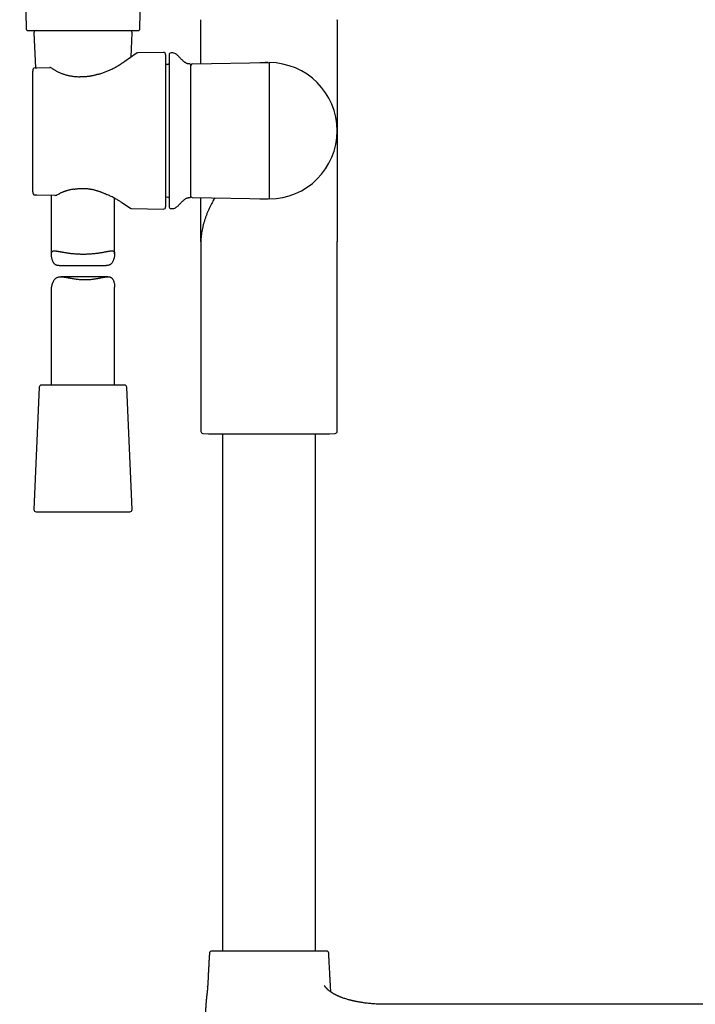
# Model space of a CAD drawing. Header units: millimetres. Extents: x 8 to 891, y 12 to 2136.
# Tile 18 of 21: x 411 to 571, y 1657 to 1890. Entities that reach past the tile are written whole.
import ezdxf

# ---------------------------------------------------------------- set-up
doc = ezdxf.new("R2010")
doc.units = ezdxf.units.MM

msp = doc.modelspace()

# ---------------------------------------------------------------- linework, layer by layer
at = {"color": 7, "linetype": 'Continuous', "lineweight": 30}
for p, q in [((410.91, 2013.73), (412.41, 1888.31)), ((439.42, 1888.31), (440.91, 2013.73)), ((453.85, 1890.39), (453.85, 1890.38)), ((453.85, 1890.38), (453.85, 1890.39)), ((453.85, 1890.39), (453.85, 1890.39)), ((453.85, 1879.94), (453.85, 1890.39)), ((486.15, 1890.29), (486.15, 1890.39)), ((486.15, 1890.39), (486.15, 1864.07)), ((414.29, 1887.29), (414.64, 1879.02)), ((437.29, 1881.58), (437.54, 1887.29)), ((444.99, 1882.63), (438.79, 1882.52)), ((435.8, 1880.53), (438.51, 1882.43)), ((445.5, 1882.13), (445.5, 1864.07)), ((447.21, 1882.51), (446.79, 1882.51)), ((414, 1849.6), (414, 1878.22)), ((414.98, 1879.02), (418.07, 1879.06)), ((418.53, 1878.9), (418.3, 1879.01)), ((446.01, 1879.76), (445.5, 1879.75)), ((451.5, 1848.54), (451.5, 1879.61)), ((451.79, 1879.91), (470, 1880.22)), ((470, 1880.22), (470, 1864.07)), ((445.5, 1864.07), (445.5, 1846.02)), ((470, 1864.07), (470, 1847.92)), ((486.15, 1864.07), (486.15, 1837.75)), ((419.21, 1848.77), (414.99, 1848.81)), ((418.41, 1848.78), (418.41, 1834.82)), ((419.48, 1848.78), (419.52, 1848.78)), ((433.41, 1834.9), (433.41, 1848.08)), ((445.5, 1848.4), (446.01, 1848.38)), ((451.79, 1848.24), (470, 1847.92)), ((453.85, 1837.75), (453.85, 1848.21)), ((435.09, 1847.08), (437.15, 1845.73)), ((437.42, 1845.65), (444.99, 1845.52)), ((446.79, 1845.64), (447.21, 1845.63)), ((453.85, 1837.77), (453.85, 1837.75)), ((453.85, 1837.75), (453.85, 1792.85)), ((453.85, 1837.75), (453.85, 1837.75)), ((453.85, 1837.75), (453.85, 1837.75)), ((486.15, 1837.75), (486.15, 1837.86)), ((486.15, 1837.75), (486.15, 1837.86)), ((486.15, 1792.85), (486.15, 1837.75)), ((486.15, 1837.75), (486.15, 1837.75)), ((420.27, 1832.13), (431.44, 1832.13)), ((431.8, 1829.5), (420.65, 1829.5)), ((433.41, 1803.81), (433.41, 1827.06)), ((418.41, 1826.54), (418.41, 1803.81)), ((415.54, 1803.34), (414.29, 1774.34)), ((435.78, 1803.81), (416.04, 1803.81)), ((437.54, 1774.34), (436.28, 1803.34)), ((454.33, 1792.35), (455.69, 1792.28)), ((455.69, 1792.28), (470, 1792.28)), ((459, 1792.28), (459, 1669.72)), ((470, 1792.28), (484.31, 1792.28)), ((481, 1669.72), (481, 1792.28)), ((484.31, 1792.28), (485.67, 1792.35)), ((414.79, 1773.81), (426.61, 1773.81)), ((426.61, 1773.81), (437.04, 1773.81)), ((455.44, 1661.37), (455.45, 1661.39)), ((497.5, 1657.11), (497.35, 1657.11)), ((571, 1657.11), (497.5, 1657.11)), ((612.4, 1657.11), (571, 1657.11)), ((571, 1657.11), (571, 1657.11))]:
    msp.add_line(p, q, dxfattribs=at)
for centre, radius, start, end in [((414.79, 1887.31), 0.5, 90, 182.4813), ((437.04, 1887.31), 0.5, 357.5187, 90), ((445, 1882.13), 0.5, 0, 91), ((438.8, 1882.02), 0.5, 91.2336, 124.969), ((446.8, 1882.01), 0.5, 91, 180), ((447.23, 1881.51), 1, 61.7897, 91), ((414.56, 1878.51), 0.5, 90.8202, 154.3878), ((414.56, 1878.51), 0.5, 90.8202, 154.4597), ((418.08, 1878.56), 0.5, 63.0662, 90.8202), ((418.3, 1878.45), 0.5, 54.931, 63.5471), ((446, 1880.06), 0.3, 272, 0), ((451.2, 1879.6), 0.3, 0, 90.8412), ((451.8, 1879.61), 0.3, 91, 180), ((470, 1864.07), 16.15, 270, 90), ((425.26, 1876.38), 0.5, 86.6138, 89.8504), ((429.68, 1877), 0.5, 105.5725, 108.1678), ((423.78, 1850.73), 0.5, 276.8712, 279.712), ((414.56, 1849.31), 0.5, 205.3811, 269.5275), ((414.56, 1849.31), 0.5, 205.3163, 269.5275), ((431.94, 1849.35), 0.5, 243.9965, 246.6851), ((446, 1848.08), 0.3, 0, 88), ((451.2, 1848.55), 0.3, 269.1588, 0), ((451.8, 1848.54), 0.3, 180, 269), ((437.43, 1846.15), 0.5, 236.7746, 268.7785), ((445, 1846.02), 0.5, 269, 0), ((446.8, 1846.14), 0.5, 180, 269), ((447.23, 1846.63), 1, 269, 298.2103), ((416.04, 1803.31), 0.5, 90, 177.5187), ((435.78, 1803.31), 0.5, 2.4813, 90), ((454.35, 1792.85), 0.5, 180, 267.337), ((485.65, 1792.85), 0.5, 272.663, 0), ((414.79, 1774.31), 0.5, 177.5187, 270), ((437.04, 1774.31), 0.5, 270, 2.4813), ((456.37, 1669.22), 0.5, 90, 176.5802), ((483.63, 1669.22), 0.5, 3.4198, 90)]:
    msp.add_arc(centre, radius, start, end, dxfattribs=at)
for points, knots in [([(412.41, 1888.31), (412.41, 1888.27), (412.42, 1888.2), (412.45, 1888.11), (412.49, 1888.04), (412.53, 1887.98), (412.59, 1887.93), (412.67, 1887.87), (412.78, 1887.83), (412.86, 1887.82), (412.91, 1887.81)], [0, 0, 0, 0, 0.148739, 0.276199, 0.376027, 0.4501, 0.545411, 0.67235, 0.826666, 1, 1, 1, 1]), ([(412.91, 1887.81), (412.91, 1887.81), (412.92, 1887.81), (412.96, 1887.81), (413.04, 1887.81), (413.15, 1887.81), (413.29, 1887.81), (413.46, 1887.81), (413.66, 1887.81), (413.89, 1887.81), (414.15, 1887.81), (414.44, 1887.81), (414.75, 1887.81), (415.09, 1887.81), (415.46, 1887.81), (415.85, 1887.81), (416.27, 1887.81), (416.71, 1887.81), (417.17, 1887.81), (417.66, 1887.81), (418.16, 1887.81), (418.68, 1887.81), (419.22, 1887.81), (419.78, 1887.81), (420.35, 1887.81), (420.93, 1887.81), (421.53, 1887.81), (422.14, 1887.81), (422.75, 1887.81), (423.37, 1887.81), (424, 1887.81), (424.64, 1887.81), (425.27, 1887.81), (425.7, 1887.81), (425.91, 1887.81)], [0, 0, 0, 0, 0.031295, 0.062508, 0.093715, 0.124991, 0.156289, 0.187504, 0.218712, 0.249989, 0.281284, 0.312497, 0.343702, 0.374976, 0.406267, 0.437476, 0.468677, 0.499946, 0.531239, 0.562452, 0.59366, 0.624937, 0.65624, 0.687462, 0.718677, 0.749961, 0.78126, 0.812476, 0.843683, 0.874957, 0.90626, 0.937485, 0.968706, 1, 1, 1, 1]), ([(425.91, 1887.81), (426.13, 1887.81), (426.55, 1887.81), (427.19, 1887.81), (427.82, 1887.81), (428.45, 1887.81), (429.07, 1887.81), (429.69, 1887.81), (430.3, 1887.81), (430.89, 1887.81), (431.48, 1887.81), (432.05, 1887.81), (432.6, 1887.81), (433.14, 1887.81), (433.66, 1887.81), (434.17, 1887.81), (434.65, 1887.81), (435.11, 1887.81), (435.55, 1887.81), (435.97, 1887.81), (436.36, 1887.81), (436.73, 1887.81), (437.07, 1887.81), (437.39, 1887.81), (437.67, 1887.81), (437.93, 1887.81), (438.16, 1887.81), (438.36, 1887.81), (438.53, 1887.81), (438.67, 1887.81), (438.78, 1887.81), (438.86, 1887.81), (438.91, 1887.81), (438.92, 1887.81), (438.92, 1887.81), (438.92, 1887.81)], [0, 0, 0, 0, 0.031291, 0.062503, 0.093711, 0.124991, 0.156289, 0.187506, 0.218718, 0.25, 0.281305, 0.312528, 0.343743, 0.375026, 0.406323, 0.437536, 0.46874, 0.500013, 0.531304, 0.562513, 0.593716, 0.624989, 0.656285, 0.687499, 0.718707, 0.749984, 0.781282, 0.812498, 0.843708, 0.874986, 0.906283, 0.937497, 0.968703, 0.999979, 1, 1, 1, 1]), ([(438.92, 1887.81), (438.96, 1887.82), (439.03, 1887.82), (439.12, 1887.86), (439.19, 1887.89), (439.25, 1887.94), (439.3, 1887.99), (439.36, 1888.07), (439.41, 1888.18), (439.41, 1888.26), (439.42, 1888.31)], [0, 0, 0, 0, 0.148739, 0.276199, 0.376027, 0.4501, 0.545411, 0.67235, 0.826666, 1, 1, 1, 1]), ([(429.55, 1877.48), (429.69, 1877.52), (429.97, 1877.6), (430.38, 1877.73), (430.79, 1877.87), (431.19, 1878.02), (431.59, 1878.18), (431.98, 1878.34), (432.36, 1878.51), (432.76, 1878.7), (433.17, 1878.91), (433.59, 1879.14), (434, 1879.37), (434.4, 1879.6), (434.77, 1879.84), (435.14, 1880.07), (435.48, 1880.31), (435.69, 1880.46), (435.8, 1880.53)], [0, 0, 0, 0, 0.054468, 0.108936, 0.163712, 0.218489, 0.274211, 0.329934, 0.385978, 0.442022, 0.510186, 0.57835, 0.647113, 0.715876, 0.786563, 0.85725, 0.928625, 1, 1, 1, 1]), ([(435.8, 1880.53), (435.8, 1880.53), (435.8, 1880.53), (435.8, 1880.53), (435.8, 1880.53), (435.8, 1880.53)], [0, 0, 0, 0, 0.406881, 0.754699, 1, 1, 1, 1]), ([(446.3, 1882.01), (446.3, 1882.01), (446.3, 1882), (446.3, 1881.97), (446.3, 1881.92), (446.3, 1881.84), (446.3, 1881.75), (446.3, 1881.64), (446.3, 1881.52), (446.3, 1881.39), (446.3, 1881.25), (446.3, 1881.1), (446.3, 1880.93), (446.3, 1880.74), (446.3, 1880.52), (446.3, 1880.27), (446.3, 1880), (446.3, 1879.71), (446.3, 1879.41), (446.3, 1879.06), (446.3, 1878.67), (446.3, 1878.23), (446.3, 1877.76), (446.3, 1877.27), (446.3, 1876.76), (446.3, 1876.22), (446.3, 1875.67), (446.3, 1875.1), (446.3, 1874.5), (446.3, 1873.93), (446.3, 1873.38), (446.3, 1872.86), (446.3, 1872.32), (446.3, 1871.78), (446.3, 1871.23), (446.3, 1870.69), (446.3, 1870.15), (446.3, 1869.63), (446.3, 1869.1), (446.3, 1868.56), (446.3, 1868.02), (446.3, 1867.48), (446.3, 1866.89), (446.3, 1866.23), (446.3, 1865.52), (446.3, 1864.8), (446.3, 1864.31), (446.3, 1864.07)], [0, 0, 0, 0, 0.02177, 0.0435, 0.065216, 0.086942, 0.108705, 0.131337, 0.14945, 0.167541, 0.185625, 0.203717, 0.221831, 0.239982, 0.261458, 0.282887, 0.304293, 0.325702, 0.347137, 0.368623, 0.394938, 0.421188, 0.447418, 0.473675, 0.500001, 0.526315, 0.552566, 0.578796, 0.605052, 0.631379, 0.652855, 0.674284, 0.69569, 0.717099, 0.738534, 0.76002, 0.779809, 0.79956, 0.81929, 0.839021, 0.85877, 0.878556, 0.897514, 0.923137, 0.948731, 0.974338, 1, 1, 1, 1]), ([(451.2, 1879.9), (451.13, 1879.9), (451, 1879.9), (450.79, 1879.94), (450.57, 1880), (450.36, 1880.1), (450.16, 1880.21), (449.93, 1880.37), (449.67, 1880.58), (449.39, 1880.85), (449.15, 1881.1), (448.93, 1881.34), (448.73, 1881.55), (448.53, 1881.75), (448.33, 1881.95), (448.12, 1882.12), (447.91, 1882.28), (447.77, 1882.36), (447.7, 1882.39)], [0, 0, 0, 0, 0.042388, 0.093665, 0.144762, 0.196344, 0.248809, 0.302317, 0.388377, 0.476134, 0.564239, 0.631001, 0.69684, 0.761564, 0.825041, 0.887264, 0.948418, 1, 1, 1, 1]), ([(414.11, 1878.73), (414.1, 1878.71), (414.08, 1878.65), (414.05, 1878.56), (414.02, 1878.46), (414.01, 1878.36), (414, 1878.28), (414, 1878.24), (414, 1878.22)], [0, 0, 0, 0, 0.1551286, 0.3451403, 0.539159, 0.7366466, 0.9365727, 1, 1, 1, 1]), ([(414.56, 1879.01), (414.57, 1879.01), (414.6, 1879.02), (414.65, 1879.02), (414.7, 1879.02), (414.76, 1879.02), (414.82, 1879.02), (414.87, 1879.02), (414.92, 1879.02), (414.96, 1879.02), (414.98, 1879.02)], [0, 0, 0, 0, 0.180047, 0.359891, 0.501098, 0.642012, 0.731117, 0.820109, 0.9101, 1, 1, 1, 1]), ([(418.59, 1878.86), (418.66, 1878.81), (418.81, 1878.71), (419.04, 1878.56), (419.28, 1878.41), (419.54, 1878.27), (419.8, 1878.13), (420.08, 1877.99), (420.37, 1877.86), (420.67, 1877.73), (420.97, 1877.62), (421.28, 1877.51), (421.59, 1877.41), (421.91, 1877.31), (422.24, 1877.23), (422.58, 1877.15), (422.92, 1877.08), (423.32, 1877.02), (423.76, 1876.96), (424.26, 1876.91), (424.76, 1876.88), (425.1, 1876.88), (425.26, 1876.88)], [0, 0, 0, 0, 0.045455, 0.09091, 0.136677, 0.182443, 0.229233, 0.276022, 0.323185, 0.370348, 0.41557, 0.460793, 0.506348, 0.551904, 0.59847, 0.645036, 0.691931, 0.738827, 0.803646, 0.86866, 0.93424, 1, 1, 1, 1]), ([(469.71, 1880.22), (469.71, 1880.22), (469.71, 1880.22), (469.7, 1880.22), (469.7, 1880.22), (469.69, 1880.22), (469.68, 1880.22), (469.66, 1880.22), (469.65, 1880.22), (469.63, 1880.22), (469.61, 1880.22), (469.59, 1880.22), (469.57, 1880.22), (469.55, 1880.22), (469.52, 1880.22), (469.49, 1880.22), (469.46, 1880.22), (469.43, 1880.22), (469.4, 1880.22), (469.36, 1880.22), (469.32, 1880.22), (469.28, 1880.22), (469.23, 1880.22), (469.18, 1880.22), (469.11, 1880.22), (469.05, 1880.21), (468.98, 1880.21), (468.92, 1880.21), (468.87, 1880.21), (468.83, 1880.21), (468.78, 1880.21), (468.73, 1880.21), (468.68, 1880.21), (468.62, 1880.2), (468.56, 1880.2), (468.51, 1880.2), (468.46, 1880.2), (468.41, 1880.2), (468.36, 1880.2), (468.33, 1880.2), (468.3, 1880.2), (468.27, 1880.2), (468.24, 1880.19), (468.21, 1880.19), (468.18, 1880.19), (468.15, 1880.19), (468.13, 1880.19), (468.11, 1880.19), (468.08, 1880.19), (468.06, 1880.19), (468.03, 1880.19), (468, 1880.19), (467.97, 1880.19), (467.94, 1880.19), (467.91, 1880.19), (467.88, 1880.19), (467.84, 1880.19), (467.82, 1880.19), (467.81, 1880.19)], [0, 0, 0, 0, 0.042973, 0.083781, 0.122419, 0.158883, 0.193171, 0.22528, 0.255209, 0.280726, 0.30441, 0.326261, 0.346279, 0.364468, 0.380831, 0.39631, 0.409717, 0.421066, 0.430378, 0.436543, 0.443566, 0.451807, 0.461263, 0.47216, 0.484313, 0.497716, 0.511349, 0.523939, 0.535498, 0.546133, 0.559454, 0.572769, 0.586079, 0.599391, 0.613465, 0.628804, 0.644704, 0.66048, 0.674321, 0.686238, 0.696827, 0.708151, 0.721158, 0.735191, 0.750248, 0.7596, 0.769737, 0.781602, 0.79523, 0.810919, 0.828436, 0.847782, 0.868956, 0.891958, 0.916328, 0.942459, 0.970351, 1, 1, 1, 1]), ([(470, 1880.22), (469.99, 1880.22), (469.96, 1880.22), (469.94, 1880.22), (469.93, 1880.22)], [0, 0, 0, 0, 0.493508, 1, 1, 1, 1]), ([(429.53, 1877.47), (429.46, 1877.45), (429.31, 1877.4), (429.06, 1877.33), (428.78, 1877.25), (428.5, 1877.18), (428.23, 1877.11), (427.96, 1877.06), (427.69, 1877.01), (427.42, 1876.97), (427.15, 1876.93), (426.89, 1876.9), (426.62, 1876.88), (426.36, 1876.87), (426.1, 1876.86), (425.84, 1876.86), (425.58, 1876.86), (425.4, 1876.87), (425.3, 1876.87), (425.29, 1876.87)], [0, 0, 0, 0, 0.047768, 0.11761, 0.186068, 0.253251, 0.319271, 0.384246, 0.448245, 0.511004, 0.572782, 0.633844, 0.694325, 0.754358, 0.814097, 0.873413, 0.933005, 0.99293, 1, 1, 1, 1]), ([(446.3, 1864.07), (446.3, 1863.9), (446.3, 1863.55), (446.3, 1863.02), (446.3, 1862.5), (446.3, 1861.98), (446.3, 1861.46), (446.3, 1860.93), (446.3, 1860.41), (446.3, 1859.9), (446.3, 1859.41), (446.3, 1858.92), (446.3, 1858.43), (446.3, 1857.95), (446.3, 1857.44), (446.3, 1856.91), (446.3, 1856.36), (446.3, 1855.82), (446.3, 1855.29), (446.3, 1854.77), (446.3, 1854.22), (446.3, 1853.65), (446.3, 1853.05), (446.3, 1852.48), (446.3, 1851.92), (446.3, 1851.39), (446.3, 1850.88), (446.3, 1850.39), (446.3, 1849.92), (446.3, 1849.48), (446.3, 1849.08), (446.3, 1848.74), (446.3, 1848.43), (446.3, 1848.15), (446.3, 1847.88), (446.3, 1847.63), (446.3, 1847.4), (446.3, 1847.2), (446.3, 1847.02), (446.3, 1846.85), (446.3, 1846.71), (446.3, 1846.58), (446.3, 1846.46), (446.3, 1846.36), (446.3, 1846.27), (446.3, 1846.19), (446.3, 1846.15), (446.3, 1846.14), (446.3, 1846.14)], [0, 0, 0, 0, 0.0186659, 0.0372988, 0.0559147, 0.0745294, 0.0931592, 0.11182, 0.131338, 0.149451, 0.1675422, 0.1856263, 0.2037181, 0.2218322, 0.2399833, 0.2614589, 0.2828879, 0.3042945, 0.3257031, 0.3471383, 0.3686243, 0.3949387, 0.4211887, 0.4474193, 0.4736754, 0.500002, 0.5263163, 0.5525663, 0.5787969, 0.605053, 0.6313796, 0.6528552, 0.6742842, 0.6956908, 0.7170995, 0.7385346, 0.7600207, 0.7798097, 0.79956, 0.8192908, 0.8390211, 0.85877, 0.8785566, 0.8975125, 0.9231327, 0.9487263, 0.9743348, 1, 1, 1, 1]), ([(423.84, 1850.23), (423.72, 1850.21), (423.49, 1850.18), (423.15, 1850.13), (422.81, 1850.06), (422.5, 1849.99), (422.22, 1849.92), (421.96, 1849.84), (421.71, 1849.76), (421.46, 1849.68), (421.22, 1849.59), (420.98, 1849.49), (420.74, 1849.39), (420.59, 1849.32), (420.52, 1849.28)], [0, 0, 0, 0, 0.094322, 0.18885, 0.284024, 0.379424, 0.455675, 0.532046, 0.608785, 0.685648, 0.763911, 0.842305, 0.921088, 1, 1, 1, 1]), ([(423.86, 1850.23), (423.87, 1850.23), (423.96, 1850.25), (424.08, 1850.27), (424.2, 1850.29), (424.22, 1850.29)], [0, 0, 0, 0, 0.028007, 0.816694, 1, 1, 1, 1]), ([(424.14, 1850.41), (424.14, 1850.4), (424.15, 1850.37), (424.17, 1850.33), (424.19, 1850.3), (424.21, 1850.29), (424.22, 1850.29), (424.22, 1850.29)], [0, 0, 0, 0, 0.072127, 0.388098, 0.612018, 0.842431, 1, 1, 1, 1]), ([(424.22, 1850.29), (424.31, 1850.3), (424.48, 1850.33), (424.73, 1850.36), (424.97, 1850.39), (425.2, 1850.41), (425.42, 1850.42), (425.66, 1850.43), (425.89, 1850.43), (426.14, 1850.43), (426.39, 1850.42), (426.64, 1850.4), (426.89, 1850.38), (427.14, 1850.35), (427.4, 1850.32), (427.65, 1850.28), (427.9, 1850.24), (428.15, 1850.19), (428.4, 1850.13), (428.66, 1850.07), (428.91, 1850), (429.17, 1849.92), (429.43, 1849.84), (429.69, 1849.75), (429.95, 1849.66), (430.21, 1849.56), (430.47, 1849.46), (430.73, 1849.35), (431, 1849.24), (431.26, 1849.12), (431.5, 1849.01), (431.65, 1848.94), (431.72, 1848.9)], [0, 0, 0, 0, 0.032018, 0.065022, 0.094632, 0.121774, 0.150547, 0.178451, 0.208373, 0.238645, 0.269256, 0.300179, 0.331381, 0.362824, 0.394463, 0.426249, 0.458129, 0.49005, 0.522201, 0.5556, 0.589734, 0.624499, 0.65976, 0.695431, 0.732245, 0.769595, 0.807673, 0.846574, 0.886391, 0.92656, 0.967426, 1, 1, 1, 1]), ([(414, 1849.6), (414, 1849.58), (414, 1849.53), (414.01, 1849.44), (414.03, 1849.34), (414.06, 1849.23), (414.08, 1849.15), (414.11, 1849.11), (414.11, 1849.1)], [0, 0, 0, 0, 0.10217, 0.30634, 0.510027, 0.714907, 0.919218, 1, 1, 1, 1]), ([(414.99, 1848.81), (414.95, 1848.81), (414.9, 1848.81), (414.84, 1848.81), (414.78, 1848.81), (414.73, 1848.81), (414.66, 1848.81), (414.6, 1848.81), (414.57, 1848.81), (414.56, 1848.81)], [0, 0, 0, 0, 0.141335, 0.226652, 0.314427, 0.442756, 0.574514, 0.784874, 1, 1, 1, 1]), ([(419.21, 1848.77), (419.21, 1848.77), (419.3, 1848.77), (419.39, 1848.78), (419.48, 1848.78)], [0, 0, 0, 0, 0.020308, 1, 1, 1, 1]), ([(419.43, 1848.85), (419.43, 1848.85), (419.45, 1848.83), (419.48, 1848.8), (419.5, 1848.79), (419.52, 1848.78)], [0, 0, 0, 0, 0.025603, 0.569814, 1, 1, 1, 1]), ([(419.52, 1848.78), (419.54, 1848.79), (419.58, 1848.79), (419.63, 1848.82), (419.68, 1848.84), (419.71, 1848.85), (419.72, 1848.86), (419.72, 1848.86)], [0, 0, 0, 0, 0.27261, 0.552472, 0.769387, 0.988418, 1, 1, 1, 1]), ([(419.72, 1848.86), (419.86, 1848.94), (420.08, 1849.07), (420.35, 1849.2), (420.48, 1849.27), (420.51, 1849.28), (420.52, 1849.28)], [0, 0, 0, 0, 0.528577, 0.882268, 0.985383, 1, 1, 1, 1]), ([(435.09, 1847.08), (435, 1847.14), (434.81, 1847.27), (434.49, 1847.46), (434.16, 1847.66), (433.81, 1847.86), (433.43, 1848.07), (433.03, 1848.29), (432.6, 1848.5), (432.18, 1848.7), (431.88, 1848.83), (431.74, 1848.89)], [0, 0, 0, 0, 0.109283, 0.218567, 0.328879, 0.439191, 0.552732, 0.666273, 0.780933, 0.895594, 1, 1, 1, 1]), ([(447.7, 1845.75), (447.77, 1845.79), (447.91, 1845.87), (448.12, 1846.02), (448.33, 1846.2), (448.53, 1846.39), (448.75, 1846.62), (448.99, 1846.87), (449.25, 1847.15), (449.5, 1847.4), (449.74, 1847.61), (449.96, 1847.79), (450.18, 1847.95), (450.41, 1848.07), (450.62, 1848.16), (450.82, 1848.22), (451.01, 1848.25), (451.14, 1848.25), (451.2, 1848.25)], [0, 0, 0, 0, 0.051251, 0.112282, 0.174376, 0.237718, 0.302302, 0.388531, 0.476215, 0.56437, 0.629892, 0.694326, 0.757362, 0.818964, 0.86658, 0.913884, 0.961445, 1, 1, 1, 1]), ([(457.14, 1848.15), (457.07, 1848.02), (456.9, 1847.73), (456.65, 1847.28), (456.36, 1846.74), (456.05, 1846.13), (455.73, 1845.46), (455.43, 1844.78), (455.15, 1844.09), (454.9, 1843.4), (454.67, 1842.7), (454.46, 1841.99), (454.28, 1841.28), (454.13, 1840.58), (454.01, 1839.87), (453.92, 1839.17), (453.86, 1838.47), (453.85, 1838), (453.85, 1837.77)], [0, 0, 0, 0, 0.038489, 0.086648, 0.134808, 0.201023, 0.267236, 0.333449, 0.399665, 0.467085, 0.534504, 0.601922, 0.669338, 0.736753, 0.802966, 0.869182, 0.935399, 1, 1, 1, 1]), ([(467.81, 1847.96), (467.82, 1847.96), (467.84, 1847.96), (467.88, 1847.96), (467.91, 1847.96), (467.94, 1847.96), (467.97, 1847.96), (468, 1847.96), (468.03, 1847.96), (468.06, 1847.96), (468.08, 1847.96), (468.11, 1847.96), (468.13, 1847.96), (468.15, 1847.95), (468.17, 1847.95), (468.19, 1847.95), (468.22, 1847.95), (468.26, 1847.95), (468.29, 1847.95), (468.32, 1847.95), (468.35, 1847.95), (468.4, 1847.95), (468.44, 1847.95), (468.49, 1847.95), (468.54, 1847.95), (468.59, 1847.94), (468.69, 1847.94), (468.79, 1847.94), (468.88, 1847.94), (468.95, 1847.94), (469.03, 1847.93), (469.12, 1847.93), (469.19, 1847.93), (469.26, 1847.93), (469.31, 1847.93), (469.36, 1847.93), (469.39, 1847.93), (469.42, 1847.93), (469.45, 1847.93), (469.47, 1847.93), (469.5, 1847.93), (469.52, 1847.92), (469.55, 1847.92), (469.58, 1847.92), (469.6, 1847.92), (469.62, 1847.92), (469.64, 1847.92), (469.66, 1847.92), (469.67, 1847.92), (469.68, 1847.92), (469.69, 1847.93), (469.7, 1847.93), (469.7, 1847.93), (469.71, 1847.93), (469.71, 1847.93), (469.71, 1847.93)], [0, 0, 0, 0, 0.030172, 0.058522, 0.085047, 0.109746, 0.132618, 0.153301, 0.172222, 0.189378, 0.20477, 0.21786, 0.229333, 0.239194, 0.248203, 0.256885, 0.27299, 0.287835, 0.300024, 0.311226, 0.323313, 0.33752, 0.350419, 0.364688, 0.379362, 0.392969, 0.40554, 0.453866, 0.467552, 0.482798, 0.499728, 0.516841, 0.531946, 0.545013, 0.556034, 0.563252, 0.569547, 0.576839, 0.585436, 0.595351, 0.606593, 0.619168, 0.637109, 0.657224, 0.679516, 0.70399, 0.730645, 0.759482, 0.790501, 0.82085, 0.853029, 0.887037, 0.922869, 0.960525, 1, 1, 1, 1]), ([(469.93, 1847.92), (469.94, 1847.92), (469.96, 1847.92), (469.99, 1847.92), (470, 1847.92)], [0, 0, 0, 0, 0.506492, 1, 1, 1, 1]), ([(420.27, 1832.13), (420.26, 1832.13), (420.19, 1832.13), (420.06, 1832.14), (419.88, 1832.16), (419.68, 1832.21), (419.5, 1832.28), (419.34, 1832.38), (419.19, 1832.5), (419.06, 1832.65), (418.95, 1832.81), (418.84, 1833), (418.74, 1833.22), (418.65, 1833.45), (418.58, 1833.69), (418.52, 1833.94), (418.47, 1834.18), (418.44, 1834.42), (418.42, 1834.65), (418.41, 1834.87), (418.42, 1835.06), (418.46, 1835.23), (418.52, 1835.36), (418.6, 1835.47), (418.71, 1835.55), (418.84, 1835.6), (418.99, 1835.62), (419.16, 1835.63), (419.34, 1835.62), (419.53, 1835.6), (419.76, 1835.57), (420, 1835.53), (420.25, 1835.49), (420.49, 1835.44), (420.75, 1835.39), (421.03, 1835.34), (421.35, 1835.28), (421.69, 1835.23), (422.02, 1835.17), (422.35, 1835.12), (422.69, 1835.08), (423.08, 1835.03), (423.5, 1834.99), (423.93, 1834.95), (424.36, 1834.92), (424.75, 1834.89), (425.14, 1834.88), (425.55, 1834.87), (425.99, 1834.86), (426.43, 1834.87), (426.85, 1834.88), (427.23, 1834.89), (427.6, 1834.92), (427.99, 1834.94), (428.4, 1834.98), (428.8, 1835.02), (429.17, 1835.06), (429.51, 1835.11), (429.84, 1835.16), (430.18, 1835.21), (430.53, 1835.27), (430.87, 1835.33), (431.17, 1835.39), (431.44, 1835.44), (431.7, 1835.49), (431.96, 1835.54), (432.22, 1835.58), (432.45, 1835.61), (432.65, 1835.63), (432.83, 1835.63), (432.98, 1835.61), (433.12, 1835.57), (433.23, 1835.5), (433.31, 1835.41), (433.37, 1835.28), (433.4, 1835.12), (433.41, 1834.97), (433.41, 1834.82), (433.4, 1834.68), (433.39, 1834.5), (433.35, 1834.28), (433.31, 1834.05), (433.25, 1833.81), (433.18, 1833.58), (433.09, 1833.35), (432.99, 1833.12), (432.88, 1832.91), (432.75, 1832.71), (432.6, 1832.54), (432.46, 1832.41), (432.33, 1832.33), (432.2, 1832.26), (432.02, 1832.2), (431.79, 1832.15), (431.6, 1832.13), (431.48, 1832.13), (431.44, 1832.14)], [0, 0, 0, 0, 0.001846, 0.008095, 0.017317, 0.026625, 0.036, 0.045483, 0.054702, 0.064009, 0.073366, 0.082784, 0.093713, 0.104668, 0.115688, 0.126721, 0.137845, 0.148985, 0.160204, 0.171465, 0.18324, 0.195157, 0.207173, 0.21934, 0.231104, 0.242989, 0.25495, 0.267019, 0.276809, 0.28663, 0.298536, 0.310487, 0.320544, 0.330625, 0.340591, 0.35058, 0.362666, 0.374793, 0.384986, 0.395203, 0.40608, 0.416987, 0.430216, 0.443501, 0.454695, 0.465923, 0.476453, 0.487012, 0.499816, 0.512675, 0.523507, 0.534372, 0.544662, 0.55498, 0.567482, 0.580032, 0.590594, 0.601184, 0.611693, 0.622229, 0.634992, 0.647802, 0.658579, 0.669384, 0.680259, 0.691165, 0.704403, 0.717703, 0.728927, 0.740196, 0.752075, 0.764062, 0.776129, 0.788327, 0.80022, 0.812262, 0.824406, 0.830549, 0.836704, 0.847165, 0.857657, 0.868246, 0.878836, 0.889472, 0.900108, 0.910835, 0.921588, 0.932107, 0.94272, 0.953415, 0.95883, 0.964261, 0.974794, 0.98547, 0.996231, 1, 1, 1, 1]), ([(418.41, 1826.54), (418.42, 1826.59), (418.42, 1826.67), (418.43, 1826.81), (418.45, 1826.95), (418.49, 1827.13), (418.54, 1827.35), (418.6, 1827.58), (418.67, 1827.82), (418.76, 1828.05), (418.86, 1828.28), (418.97, 1828.51), (419.1, 1828.72), (419.25, 1828.92), (419.41, 1829.09), (419.57, 1829.22), (419.71, 1829.3), (419.85, 1829.37), (420.04, 1829.43), (420.29, 1829.48), (420.55, 1829.5), (420.81, 1829.5), (421.04, 1829.48), (421.25, 1829.46), (421.46, 1829.43), (421.68, 1829.4), (421.91, 1829.36), (422.15, 1829.32), (422.38, 1829.27), (422.63, 1829.23), (422.88, 1829.18), (423.21, 1829.12), (423.61, 1829.05), (424.04, 1828.98), (424.44, 1828.93), (424.81, 1828.88), (425.19, 1828.85), (425.58, 1828.82), (425.98, 1828.8), (426.25, 1828.8), (426.38, 1828.8)], [0, 0, 0, 0, 0.029415, 0.04645, 0.063516, 0.092527, 0.12162, 0.150985, 0.180351, 0.209845, 0.239339, 0.269085, 0.298904, 0.328075, 0.357505, 0.38716, 0.402178, 0.417238, 0.446447, 0.476051, 0.505893, 0.536056, 0.556611, 0.57721, 0.597929, 0.618684, 0.639677, 0.660701, 0.681812, 0.702952, 0.72463, 0.746338, 0.784598, 0.823028, 0.850733, 0.87851, 0.908673, 0.938991, 0.969414, 1, 1, 1, 1]), ([(426.38, 1828.8), (426.51, 1828.8), (426.76, 1828.8), (427.15, 1828.82), (427.57, 1828.85), (427.99, 1828.89), (428.38, 1828.94), (428.73, 1828.99), (429.07, 1829.04), (429.43, 1829.11), (429.79, 1829.18), (430.15, 1829.25), (430.47, 1829.32), (430.78, 1829.38), (431.1, 1829.43), (431.41, 1829.48), (431.66, 1829.5), (431.85, 1829.5), (432, 1829.49), (432.17, 1829.47), (432.35, 1829.42), (432.52, 1829.35), (432.67, 1829.25), (432.8, 1829.13), (432.91, 1828.98), (433.02, 1828.82), (433.11, 1828.63), (433.19, 1828.41), (433.26, 1828.18), (433.32, 1827.94), (433.36, 1827.69), (433.39, 1827.45), (433.41, 1827.23), (433.41, 1827.11), (433.41, 1827.06)], [0, 0, 0, 0, 0.030988, 0.062075, 0.099803, 0.1377, 0.169637, 0.201666, 0.232623, 0.263658, 0.301227, 0.338926, 0.370622, 0.402401, 0.439297, 0.476452, 0.513809, 0.532652, 0.551533, 0.579396, 0.60752, 0.635843, 0.664495, 0.692349, 0.72047, 0.74874, 0.777198, 0.810217, 0.843317, 0.876612, 0.909948, 0.943556, 0.977216, 1, 1, 1, 1]), ([(455.87, 1669.25), (455.86, 1668.97), (455.82, 1668.35), (455.76, 1667.38), (455.71, 1666.33), (455.65, 1665.27), (455.57, 1663.85), (455.51, 1662.55), (455.46, 1661.61), (455.44, 1661.37)], [0, 0, 0, 0, 0.105853, 0.236211, 0.369232, 0.504255, 0.640618, 0.910015, 1, 1, 1, 1]), ([(460.36, 1669.72), (460.25, 1669.72), (460.04, 1669.72), (459.73, 1669.72), (459.43, 1669.72), (459.14, 1669.72), (458.86, 1669.72), (458.59, 1669.72), (458.34, 1669.72), (458.11, 1669.72), (457.89, 1669.72), (457.68, 1669.72), (457.48, 1669.72), (457.28, 1669.72), (457.09, 1669.72), (456.93, 1669.72), (456.78, 1669.72), (456.64, 1669.72), (456.53, 1669.72), (456.44, 1669.72), (456.38, 1669.72), (456.37, 1669.72), (456.37, 1669.72)], [0, 0, 0, 0, 0.043545, 0.087008, 0.13044, 0.173892, 0.217415, 0.262675, 0.306138, 0.349548, 0.392956, 0.436412, 0.479969, 0.531494, 0.5829, 0.634272, 0.685694, 0.73725, 0.803007, 0.8686, 0.934206, 1, 1, 1, 1]), ([(483.63, 1669.72), (483.63, 1669.72), (483.62, 1669.72), (483.59, 1669.72), (483.53, 1669.72), (483.45, 1669.72), (483.35, 1669.72), (483.24, 1669.72), (483.12, 1669.72), (482.99, 1669.72), (482.85, 1669.72), (482.69, 1669.72), (482.51, 1669.72), (482.31, 1669.72), (482.09, 1669.72), (481.85, 1669.72), (481.6, 1669.72), (481.33, 1669.72), (481.01, 1669.72), (480.62, 1669.72), (480.15, 1669.72), (479.7, 1669.72), (479.3, 1669.72), (478.96, 1669.72), (478.6, 1669.72), (478.24, 1669.72), (477.86, 1669.72), (477.47, 1669.72), (477.07, 1669.72), (476.67, 1669.72), (476.26, 1669.72), (475.84, 1669.72), (475.39, 1669.72), (474.9, 1669.72), (474.39, 1669.72), (473.86, 1669.72), (473.33, 1669.72), (472.74, 1669.72), (472.1, 1669.72), (471.4, 1669.72), (470.7, 1669.72), (470.05, 1669.72), (469.44, 1669.72), (468.88, 1669.72), (468.32, 1669.72), (467.76, 1669.72), (467.24, 1669.72), (466.76, 1669.72), (466.31, 1669.72), (465.88, 1669.72), (465.44, 1669.72), (465.01, 1669.72), (464.58, 1669.72), (464.14, 1669.72), (463.69, 1669.72), (463.26, 1669.72), (462.84, 1669.72), (462.43, 1669.72), (461.96, 1669.72), (461.45, 1669.72), (460.89, 1669.72), (460.54, 1669.72), (460.36, 1669.72)], [0, 0, 0, 0, 0.017542, 0.035042, 0.052529, 0.070034, 0.087587, 0.101903, 0.116189, 0.13046, 0.144733, 0.159024, 0.173349, 0.188736, 0.204092, 0.219437, 0.23479, 0.250172, 0.26501, 0.287776, 0.310529, 0.333333, 0.347846, 0.362332, 0.376809, 0.391294, 0.405804, 0.420892, 0.435379, 0.449849, 0.464319, 0.478804, 0.493323, 0.510498, 0.527633, 0.544757, 0.561898, 0.579083, 0.601002, 0.622867, 0.644735, 0.666667, 0.684209, 0.701708, 0.719196, 0.736701, 0.754253, 0.76857, 0.782855, 0.797126, 0.811399, 0.82569, 0.840016, 0.855403, 0.870759, 0.886103, 0.901457, 0.916839, 0.931678, 0.954447, 0.977199, 1, 1, 1, 1]), ([(484.63, 1660.03), (484.59, 1660.69), (484.54, 1661.72), (484.46, 1663.11), (484.41, 1664.19), (484.35, 1665.26), (484.29, 1666.33), (484.24, 1667.37), (484.18, 1668.35), (484.14, 1668.97), (484.13, 1669.25)], [0, 0, 0, 0, 0.216439, 0.333978, 0.451341, 0.568124, 0.683762, 0.797686, 0.909327, 1, 1, 1, 1]), ([(455.44, 1661.39), (455.44, 1661.35), (455.44, 1661.26), (455.43, 1661.14), (455.42, 1661.01), (455.41, 1660.89), (455.4, 1660.78), (455.4, 1660.69), (455.39, 1660.61), (455.38, 1660.55), (455.38, 1660.49), (455.37, 1660.44), (455.37, 1660.4), (455.37, 1660.36), (455.36, 1660.33), (455.36, 1660.31), (455.36, 1660.29), (455.36, 1660.28), (455.36, 1660.26), (455.35, 1660.24), (455.35, 1660.21), (455.35, 1660.18), (455.34, 1660.13), (455.34, 1660.08), (455.33, 1660.02), (455.32, 1659.96), (455.32, 1659.9), (455.31, 1659.84), (455.3, 1659.78), (455.29, 1659.72), (455.29, 1659.66), (455.28, 1659.61), (455.28, 1659.57), (455.27, 1659.54), (455.27, 1659.51), (455.27, 1659.47), (455.26, 1659.42), (455.25, 1659.38), (455.25, 1659.32), (455.24, 1659.27), (455.23, 1659.22), (455.23, 1659.17), (455.22, 1659.12), (455.21, 1659.05), (455.2, 1658.96), (455.19, 1658.88), (455.19, 1658.82), (455.18, 1658.77), (455.18, 1658.72), (455.17, 1658.67), (455.16, 1658.62), (455.16, 1658.56), (455.15, 1658.5), (455.15, 1658.44), (455.14, 1658.37), (455.13, 1658.29), (455.12, 1658.21), (455.11, 1658.12), (455.1, 1658), (455.09, 1657.83), (455.07, 1657.62), (455.05, 1657.39), (455.03, 1657.15), (455.02, 1656.89), (455, 1656.61), (454.98, 1656.31), (454.96, 1655.98), (454.94, 1655.65), (454.93, 1655.31), (454.91, 1654.99), (454.9, 1654.69), (454.89, 1654.42), (454.88, 1654.18), (454.87, 1653.96), (454.87, 1653.81), (454.87, 1653.7), (454.86, 1653.62), (454.86, 1653.56), (454.86, 1653.5), (454.86, 1653.42), (454.86, 1653.32), (454.85, 1653.2), (454.85, 1653.07), (454.85, 1652.92), (454.85, 1652.81), (454.85, 1652.76)], [0, 0, 0, 0, 0.021609, 0.050204, 0.077807, 0.104078, 0.12872, 0.151482, 0.167907, 0.18295, 0.196535, 0.208598, 0.219084, 0.227949, 0.234229, 0.239274, 0.243071, 0.246542, 0.250426, 0.254725, 0.259443, 0.269193, 0.280388, 0.293055, 0.306803, 0.321426, 0.336008, 0.350528, 0.364978, 0.379081, 0.392153, 0.403603, 0.413407, 0.419563, 0.426807, 0.435202, 0.444755, 0.455474, 0.466817, 0.479115, 0.490143, 0.499892, 0.508432, 0.525041, 0.542561, 0.560234, 0.568627, 0.577266, 0.586186, 0.595386, 0.605085, 0.613125, 0.622279, 0.631992, 0.640729, 0.648485, 0.655387, 0.66162, 0.667445, 0.679129, 0.69126, 0.70403, 0.717629, 0.732245, 0.748055, 0.765208, 0.783819, 0.803911, 0.823791, 0.842439, 0.859699, 0.875461, 0.889656, 0.902241, 0.913196, 0.918062, 0.922541, 0.926146, 0.930932, 0.936953, 0.945844, 0.956573, 0.969155, 0.98361, 1, 1, 1, 1]), ([(497.5, 1657.11), (497.29, 1657.11), (496.87, 1657.12), (496.25, 1657.13), (495.67, 1657.16), (495.11, 1657.19), (494.59, 1657.22), (494.06, 1657.27), (493.55, 1657.32), (493.04, 1657.38), (492.57, 1657.44), (492.16, 1657.5), (491.81, 1657.56), (491.5, 1657.61), (491.23, 1657.66), (490.98, 1657.7), (490.76, 1657.74), (490.6, 1657.78), (490.47, 1657.8), (490.38, 1657.82), (490.31, 1657.84), (490.24, 1657.85), (490.18, 1657.86), (490.13, 1657.88), (490.06, 1657.89), (489.97, 1657.91), (489.84, 1657.94), (489.69, 1657.98), (489.52, 1658.02), (489.34, 1658.06), (489.1, 1658.12), (488.8, 1658.21), (488.41, 1658.32), (488, 1658.45), (487.59, 1658.59), (487.29, 1658.7), (487.08, 1658.78), (486.97, 1658.82), (486.87, 1658.86), (486.77, 1658.9), (486.68, 1658.94), (486.58, 1658.98), (486.45, 1659.04), (486.31, 1659.1), (486.17, 1659.17), (486.02, 1659.23), (485.89, 1659.3), (485.76, 1659.36), (485.64, 1659.43), (485.53, 1659.49), (485.42, 1659.54), (485.32, 1659.6), (485.21, 1659.66), (485.1, 1659.73), (484.98, 1659.8), (484.85, 1659.88), (484.72, 1659.96), (484.63, 1660.03), (484.56, 1660.07), (484.52, 1660.1), (484.48, 1660.13), (484.43, 1660.17), (484.38, 1660.21), (484.33, 1660.24), (484.26, 1660.3), (484.17, 1660.37), (484.07, 1660.45), (483.97, 1660.54), (483.88, 1660.63), (483.78, 1660.72), (483.69, 1660.81), (483.62, 1660.89), (483.55, 1660.96), (483.49, 1661.03), (483.44, 1661.09), (483.39, 1661.15), (483.33, 1661.23), (483.28, 1661.3), (483.23, 1661.39), (483.19, 1661.45), (483.17, 1661.49), (483.15, 1661.51), (483.15, 1661.52), (483.15, 1661.52), (483.15, 1661.52)], [0, 0, 0, 0, 0.037216, 0.072646, 0.106375, 0.138448, 0.168882, 0.19768, 0.229514, 0.259061, 0.286316, 0.311281, 0.330675, 0.348435, 0.364574, 0.379097, 0.391921, 0.403027, 0.408772, 0.413928, 0.418496, 0.422479, 0.425879, 0.428765, 0.43252, 0.437676, 0.44526, 0.454644, 0.464955, 0.4755, 0.486274, 0.508084, 0.530718, 0.557544, 0.582821, 0.606564, 0.614502, 0.621748, 0.628299, 0.634163, 0.639459, 0.645605, 0.654443, 0.664046, 0.673952, 0.683664, 0.692749, 0.701579, 0.710521, 0.718601, 0.724995, 0.7329, 0.741531, 0.748823, 0.758263, 0.769226, 0.779562, 0.789825, 0.794194, 0.79724, 0.800532, 0.805626, 0.81057, 0.814664, 0.819575, 0.830854, 0.840396, 0.850963, 0.861574, 0.872466, 0.883079, 0.894584, 0.902225, 0.910133, 0.918617, 0.926838, 0.934152, 0.946825, 0.959293, 0.972104, 0.981843, 0.991798, 0.998611, 1, 1, 1, 1])]:
    msp.add_open_spline(points, degree=3, knots=knots, dxfattribs=at)

doc.saveas('drawing.dxf')
